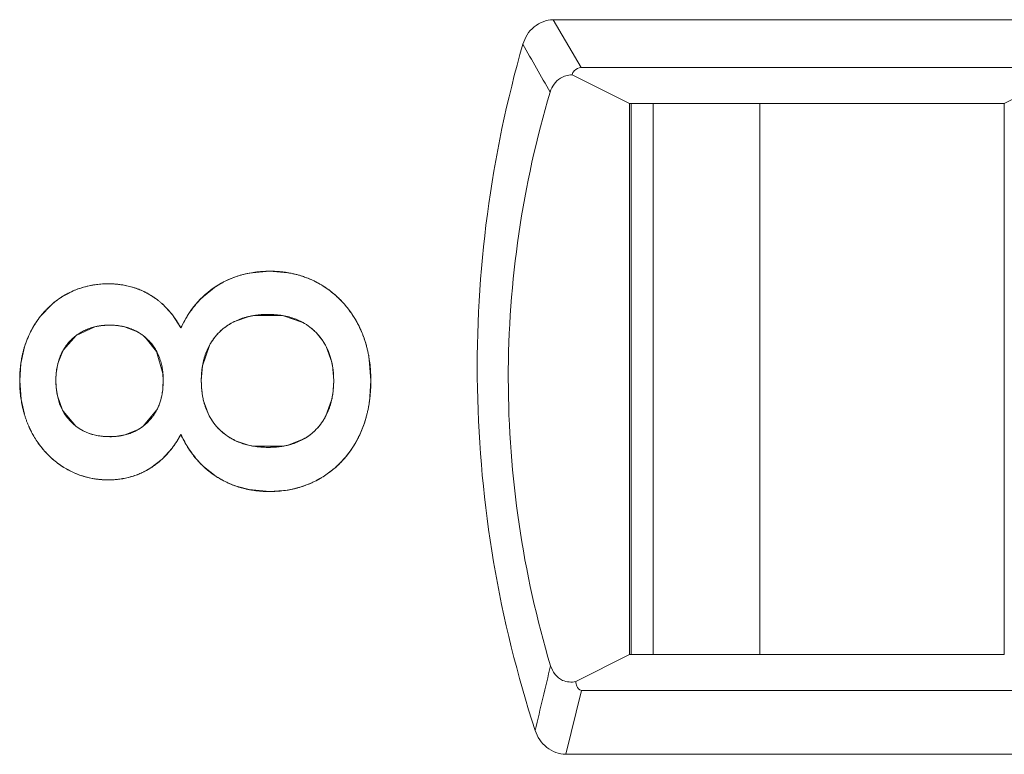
# Model space of a CAD drawing. Header units: millimetres. Extents: x 0 to 427, y 0 to 299.
# Tile 48 of 54: x 197.56 to 201.67, y 240.69 to 243.76. Entities that reach past the tile are written whole.
import ezdxf

# ---------------------------------------------------------------- set-up
doc = ezdxf.new("R2010")
doc.units = ezdxf.units.MM
doc.header["$LTSCALE"] = 23.1
doc.header["$MEASUREMENT"] = 0
doc.layers.get('0').update_dxf_attribs({"lineweight": 18})
for name, color, linetype in [('1_15', 7, 'Continuous'), ('1_52', 7, 'Continuous'), ('1_6', 7, 'Continuous')]:
    doc.layers.add(name, color=color, linetype=linetype)

msp = doc.modelspace()

# ---------------------------------------------------------------- linework, layer by layer
at = {"color": 0, "linetype": 'Continuous', "lineweight": 0}
for p, q in [((198.5186, 242.6974), (198.6041, 242.7053)), ((198.6041, 242.7053), (198.6807, 242.6991)), ((198.3273, 242.5999), (198.3809, 242.6423)), ((198.1562, 242.5686), (198.1981, 242.5234)), ((197.6472, 242.5176), (197.6928, 242.5657)), ((198.1981, 242.5234), (198.2335, 242.4686)), ((198.5184, 242.5166), (198.4617, 242.4975)), ((198.658, 242.5202), (198.5375, 242.5203)), ((198.7428, 242.4913), (198.658, 242.5202)), ((197.8743, 242.4733), (197.7963, 242.437)), ((197.9161, 242.4796), (197.8743, 242.4733)), ((197.9567, 242.4796), (197.9161, 242.4796)), ((197.998, 242.4732), (197.9567, 242.4796)), ((198.0517, 242.4522), (197.998, 242.4732)), ((197.7963, 242.437), (197.7432, 242.3772)), ((198.1323, 242.3703), (198.0825, 242.4311)), ((197.565, 242.3206), (197.5806, 242.3903)), ((197.7387, 242.369), (197.7201, 242.3205)), ((198.1584, 242.2787), (198.1323, 242.3703)), ((198.3524, 242.3955), (198.3235, 242.31)), ((198.8638, 242.3252), (198.8398, 242.3913)), ((197.5602, 242.2494), (197.565, 242.3206)), ((197.7201, 242.3205), (197.7129, 242.2788)), ((199.0206, 242.3366), (199.027, 242.2494)), ((198.1597, 242.2494), (198.1584, 242.2787)), ((198.3235, 242.31), (198.3188, 242.2494)), ((198.8718, 242.2494), (198.8662, 242.313)), ((197.566, 242.1703), (197.5602, 242.2494)), ((198.1585, 242.2196), (198.1597, 242.2494)), ((198.8676, 242.1907), (198.8718, 242.2494)), ((199.027, 242.2494), (199.0208, 242.1598)), ((197.7128, 242.2195), (197.718, 242.1847)), ((197.5796, 242.1088), (197.566, 242.1703)), ((197.718, 242.1847), (197.7373, 242.1293)), ((198.3272, 242.1688), (198.347, 242.1116)), ((198.8391, 242.1016), (198.8632, 242.1675)), ((197.7415, 242.1213), (197.7951, 242.0584)), ((198.0761, 242.0585), (198.1318, 242.1246)), ((197.9988, 242.0217), (198.0518, 242.0425)), ((197.9179, 242.0151), (197.957, 242.0153)), ((197.957, 242.0153), (197.9988, 242.0217)), ((198.4616, 241.9978), (198.5163, 241.9788)), ((198.6775, 241.9784), (198.744, 242.0035)), ((198.1966, 241.9664), (198.1555, 241.9212)), ((198.5375, 241.9746), (198.6588, 241.9747)), ((198.1555, 241.9212), (198.1083, 241.8846)), ((198.3809, 241.8487), (198.3284, 241.8904)), ((198.5186, 241.7935), (198.4695, 241.8062)), ((198.6041, 241.7856), (198.5186, 241.7935)), ((198.6809, 241.7919), (198.6041, 241.7856)), ((198.7365, 241.8053), (198.6809, 241.7919))]:
    msp.add_line(p, q, dxfattribs=at)
for centre, radius, start, end in [((197.9296, 242.2806), 0.3723, 96.8251, 99.847), ((197.9295, 242.2814), 0.3715, 89.8033, 96.8292), ((197.9296, 242.286), 0.3669, 80.4915, 89.8112), ((198.5852, 242.3294), 0.3736, 111.634, 123.1444), ((198.5891, 242.3203), 0.3835, 108.1628, 111.6713), ((198.6169, 242.3055), 0.3986, 69.7497, 72.5987), ((198.6213, 242.3166), 0.3867, 59.0075, 69.7926), ((197.9225, 242.3013), 0.3504, 110.8979, 120.7227), ((197.9264, 242.2918), 0.3606, 109.7428, 110.941), ((197.9287, 242.2848), 0.368, 99.8279, 109.7166), ((197.9309, 242.2946), 0.3582, 78.8271, 80.467), ((197.9338, 242.3078), 0.3447, 70.2403, 78.8752), ((197.9388, 242.3228), 0.3289, 68.7617, 70.1857), ((197.9415, 242.3295), 0.3216, 65.7889, 68.7675), ((197.9486, 242.3448), 0.3048, 58.3981, 65.8284), ((198.6212, 242.3174), 0.3861, 53.4269, 58.9344), ((198.6114, 242.304), 0.4026, 49.3353, 53.4379), ((198.6053, 242.2969), 0.412, 47.419, 49.3441), ((197.9209, 242.3048), 0.3465, 120.802, 131.172), ((198.6168, 242.2942), 0.421, 135.4126, 143.7228), ((198.6075, 242.3031), 0.4081, 133.3493, 135.3853), ((198.597, 242.2882), 0.424, 39.4046, 47.3934), ((198.6198, 242.2917), 0.4249, 145.4587, 150.6511), ((198.6213, 242.2907), 0.4267, 143.7023, 145.4632), ((198.5918, 242.2836), 0.431, 37.6661, 39.4255), ((198.5917, 242.2835), 0.4311, 30.644, 37.6692), ((197.9512, 242.2789), 0.3865, 141.8653, 152.0858), ((198.6112, 242.2965), 0.4151, 150.6459, 155.5066), ((198.5709, 242.265), 0.2569, 115.1662, 117.7353), ((198.5885, 242.201), 0.3234, 99.077, 102.5087), ((198.5965, 242.2864), 0.4255, 28.1368, 30.6386), ((198.5823, 242.2795), 0.4413, 18.1171, 28.0612), ((197.9721, 242.2676), 0.4103, 152.0553, 161.5183), ((197.9499, 242.2708), 0.2081, 50.3781, 60.6835), ((198.5562, 242.2704), 0.4689, 15.4023, 18.1855), ((197.9791, 242.2651), 0.4177, 161.4903, 162.5605), ((197.9291, 242.2688), 0.2152, 149.7732, 152.2626), ((198.5628, 242.2581), 0.3084, 10.2465, 12.5639), ((198.5039, 242.2588), 0.5225, 8.5648, 10.6078), ((198.0315, 242.2488), 0.3201, 174.6215, 179.8935), ((198.0344, 242.2481), 0.3229, 179.7777, 185.093), ((198.7433, 242.249), 0.4245, 179.9546, 181.6243), ((198.7011, 242.2474), 0.3823, 181.5618, 187.1204), ((198.6659, 242.2434), 0.3468, 187.1834, 189.2252), ((198.6393, 242.239), 0.3199, 189.2006, 192.6714), ((198.5521, 242.239), 0.3192, 347.052, 351.2922), ((198.4763, 242.2392), 0.5502, 349.7266, 351.6974), ((197.9356, 242.228), 0.2215, 206.4515, 208.794), ((197.9965, 242.2323), 0.4349, 196.4905, 197.9494), ((198.5733, 242.2211), 0.2515, 205.8312, 208.3305), ((198.572, 242.214), 0.4511, 334.8503, 342.5213), ((198.5351, 242.2261), 0.49, 342.4627, 345.4584), ((197.9556, 242.2138), 0.3898, 207.4644, 209.3031), ((197.9185, 242.22), 0.2033, 232.6531, 240.5209), ((197.9513, 242.2209), 0.2048, 299.3996, 307.546), ((197.9598, 242.2162), 0.3947, 209.3099, 217.0799), ((197.8812, 242.2083), 0.3975, 322.5209, 332.4274), ((198.6165, 242.196), 0.4197, 204.1456, 208.9848), ((198.6239, 242.2), 0.4282, 208.979, 214.2267), ((198.5715, 242.2282), 0.2553, 241.4405, 244.5104), ((198.5989, 242.202), 0.4217, 327.3382, 332.4244), ((198.5987, 242.202), 0.4219, 332.4402, 334.7853), ((197.9587, 242.2153), 0.3933, 217.0791, 218.5113), ((197.9523, 242.21), 0.3849, 218.4829, 226.7305), ((198.6242, 242.2002), 0.4285, 214.2238, 216.0734), ((198.5879, 242.2873), 0.3167, 256.9308, 260.8306), ((198.6088, 242.2795), 0.3089, 279.3062, 282.8372), ((198.5935, 242.2054), 0.4281, 320.7578, 324.8274), ((198.5944, 242.2048), 0.427, 324.8267, 327.3457), ((197.9431, 242.2005), 0.3717, 226.7645, 228.5798), ((197.9312, 242.1865), 0.3534, 228.5124, 238.1001), ((198.6179, 242.1954), 0.4205, 216.0474, 224.2959), ((198.5974, 242.2021), 0.423, 313.2157, 320.7728), ((197.9255, 242.1784), 0.3435, 238.2019, 246.9133), ((197.9422, 242.1472), 0.3107, 295.4415, 302.3134), ((198.6067, 242.1847), 0.4051, 224.3278, 226.6075), ((198.6107, 242.1875), 0.4032, 306.8204, 310.7897), ((198.6047, 242.1945), 0.4124, 310.7831, 313.1979), ((197.9283, 242.1846), 0.3502, 246.8907, 249.2039), ((197.9297, 242.1887), 0.3546, 249.2163, 259.6433), ((197.9299, 242.1893), 0.3552, 259.6365, 261.702), ((197.9295, 242.1863), 0.3523, 261.6906, 270.2054), ((197.9294, 242.1833), 0.3492, 270.2224, 276.3715), ((197.9296, 242.1819), 0.3478, 276.3699, 279.9751), ((197.93, 242.1794), 0.3453, 279.9764, 281.9799), ((197.9319, 242.1713), 0.337, 281.9478, 291.0227), ((197.9354, 242.1617), 0.3267, 291.0607, 292.3711), ((197.9373, 242.1572), 0.3219, 292.3666, 295.4639), ((198.5839, 242.1587), 0.3705, 236.7802, 248.3884), ((198.619, 242.1779), 0.3906, 287.5054, 301.2064), ((198.62, 242.1749), 0.3875, 301.3058, 306.8321), ((198.5894, 242.1716), 0.3846, 248.3361, 251.84)]:
    msp.add_arc(centre, radius, start, end, dxfattribs=at)
for points, knots in [([(198.6041, 242.7053), (198.5936, 242.7053), (198.5728, 242.7046), (198.5427, 242.7017), (198.5183, 242.6976), (198.4992, 242.6933), (198.4851, 242.6896), (198.4713, 242.6854), (198.4577, 242.6808), (198.4443, 242.6756), (198.4333, 242.6709), (198.4247, 242.6668), (198.4183, 242.6637), (198.4119, 242.6604), (198.4066, 242.6576), (198.4024, 242.6553), (198.3993, 242.6535), (198.3962, 242.6517), (198.3931, 242.6499), (198.3905, 242.6484), (198.3885, 242.6471), (198.387, 242.6462), (198.3857, 242.6454), (198.3847, 242.6447), (198.3839, 242.6442), (198.3832, 242.6437), (198.3825, 242.6433), (198.382, 242.643), (198.3817, 242.6428), (198.3815, 242.6426), (198.3813, 242.6425), (198.3811, 242.6424), (198.381, 242.6423), (198.3809, 242.6423), (198.3809, 242.6423), (198.3809, 242.6423), (198.3809, 242.6423)], [0, 0, 0, 0, 0.125, 0.25, 0.375, 0.4375, 0.5, 0.562501, 0.625001, 0.687501, 0.750001, 0.781251, 0.812501, 0.843751, 0.875001, 0.890626, 0.906251, 0.921876, 0.937501, 0.953126, 0.960938, 0.968751, 0.976563, 0.98047, 0.984376, 0.988282, 0.992188, 0.994142, 0.996095, 0.997071, 0.998048, 0.999024, 0.999513, 0.999757, 0.999985, 1, 1, 1, 1]), ([(198.8204, 242.6481), (198.8124, 242.6529), (198.7961, 242.6618), (198.771, 242.6734), (198.7494, 242.6816), (198.7318, 242.6873), (198.7183, 242.6911), (198.7047, 242.6944), (198.6909, 242.6973), (198.6769, 242.6998), (198.6651, 242.7015), (198.6556, 242.7026), (198.6484, 242.7033), (198.6411, 242.7039), (198.635, 242.7043), (198.6301, 242.7046), (198.6264, 242.7048), (198.6227, 242.7049), (198.619, 242.7051), (198.6159, 242.7051), (198.6134, 242.7052), (198.6116, 242.7052), (198.61, 242.7052), (198.6088, 242.7053), (198.6078, 242.7053), (198.6069, 242.7053), (198.6061, 242.7053), (198.6055, 242.7053), (198.6051, 242.7053), (198.6048, 242.7053), (198.6046, 242.7053), (198.6044, 242.7053), (198.6042, 242.7053), (198.6042, 242.7053), (198.6041, 242.7053), (198.6041, 242.7053)], [0, 0, 0, 0, 0.125, 0.25, 0.375, 0.4375, 0.5, 0.562501, 0.625001, 0.687501, 0.750001, 0.781251, 0.812501, 0.843751, 0.875001, 0.890626, 0.906251, 0.921876, 0.937501, 0.953126, 0.960938, 0.968751, 0.976563, 0.98047, 0.984376, 0.988282, 0.992188, 0.994142, 0.996095, 0.997071, 0.998048, 0.999024, 0.999513, 0.999757, 1, 1, 1, 1]), ([(197.9308, 242.6529), (197.9222, 242.6529), (197.9053, 242.6524), (197.8804, 242.65), (197.8601, 242.6467), (197.8442, 242.6433), (197.8325, 242.6403), (197.8208, 242.637), (197.8093, 242.6333), (197.798, 242.6291), (197.7887, 242.6254), (197.7813, 242.6221), (197.7758, 242.6196), (197.7703, 242.617), (197.7658, 242.6148), (197.7622, 242.6129), (197.7595, 242.6115), (197.7568, 242.6101), (197.7541, 242.6086), (197.7519, 242.6073), (197.7501, 242.6063), (197.7488, 242.6056), (197.7477, 242.6049), (197.7468, 242.6044), (197.7461, 242.604), (197.7455, 242.6037), (197.7449, 242.6033), (197.7445, 242.6031), (197.7442, 242.6029), (197.744, 242.6028), (197.7438, 242.6027), (197.7437, 242.6026), (197.7436, 242.6025), (197.7435, 242.6025), (197.7435, 242.6025), (197.7435, 242.6025), (197.7435, 242.6025)], [0, 0, 0, 0, 0.125, 0.25, 0.375, 0.4375, 0.5, 0.562501, 0.625001, 0.687501, 0.750001, 0.781251, 0.812501, 0.843751, 0.875001, 0.890626, 0.906251, 0.921876, 0.937501, 0.953126, 0.960938, 0.968751, 0.976563, 0.98047, 0.984376, 0.988282, 0.992188, 0.994142, 0.996095, 0.997071, 0.998048, 0.999024, 0.999513, 0.999757, 0.999979, 1, 1, 1, 1]), ([(198.1083, 242.6044), (198.1017, 242.6084), (198.0884, 242.616), (198.0678, 242.6258), (198.0501, 242.6328), (198.0356, 242.6376), (198.0246, 242.6408), (198.0135, 242.6436), (198.0021, 242.6461), (197.9906, 242.6482), (197.9809, 242.6496), (197.9731, 242.6506), (197.9672, 242.6512), (197.9612, 242.6517), (197.9562, 242.6521), (197.9522, 242.6523), (197.9491, 242.6525), (197.9461, 242.6526), (197.9431, 242.6527), (197.9405, 242.6528), (197.9385, 242.6528), (197.9369, 242.6528), (197.9357, 242.6529), (197.9346, 242.6529), (197.9339, 242.6529), (197.9331, 242.6529), (197.9325, 242.6529), (197.9319, 242.6529), (197.9316, 242.6529), (197.9314, 242.6529), (197.9312, 242.6529), (197.931, 242.6529), (197.9309, 242.6529), (197.9308, 242.6529), (197.9308, 242.6529), (197.9308, 242.6529)], [0, 0, 0, 0, 0.125, 0.25, 0.375, 0.4375, 0.5, 0.562501, 0.625001, 0.687501, 0.750001, 0.781251, 0.812501, 0.843751, 0.875001, 0.890626, 0.906251, 0.921876, 0.937501, 0.953126, 0.960938, 0.968751, 0.976563, 0.98047, 0.984376, 0.988282, 0.992188, 0.994142, 0.996095, 0.997071, 0.998048, 0.999024, 0.999513, 0.999757, 1, 1, 1, 1]), ([(198.9717, 242.4871), (198.9671, 242.4957), (198.9575, 242.5125), (198.9417, 242.5363), (198.9276, 242.5548), (198.9156, 242.569), (198.9063, 242.5792), (198.8967, 242.5891), (198.8867, 242.5986), (198.8765, 242.6078), (198.8677, 242.6151), (198.8605, 242.6208), (198.855, 242.625), (198.8494, 242.6291), (198.8447, 242.6324), (198.8409, 242.635), (198.838, 242.6369), (198.8351, 242.6388), (198.8322, 242.6407), (198.8298, 242.6423), (198.8278, 242.6435), (198.8263, 242.6445), (198.8251, 242.6452), (198.8241, 242.6458), (198.8234, 242.6463), (198.8226, 242.6467), (198.822, 242.6471), (198.8215, 242.6474), (198.8212, 242.6476), (198.8209, 242.6477), (198.8208, 242.6479), (198.8206, 242.6479), (198.8205, 242.648), (198.8204, 242.648), (198.8204, 242.6481), (198.8204, 242.6481), (198.8204, 242.6481)], [0, 0, 0, 0, 0.125, 0.25, 0.375, 0.4375, 0.5, 0.562501, 0.625001, 0.687501, 0.750001, 0.781251, 0.812501, 0.843751, 0.875001, 0.890626, 0.906251, 0.921876, 0.937501, 0.953126, 0.960938, 0.968751, 0.976563, 0.98047, 0.984376, 0.988282, 0.992188, 0.994142, 0.996095, 0.997071, 0.998048, 0.999024, 0.999513, 0.999757, 0.999981, 1, 1, 1, 1]), ([(197.7435, 242.6025), (197.7365, 242.5983), (197.7228, 242.5895), (197.7033, 242.5749), (197.688, 242.5617), (197.6763, 242.5504), (197.6678, 242.5417), (197.6596, 242.5326), (197.6516, 242.5232), (197.6439, 242.5134), (197.6378, 242.505), (197.633, 242.4982), (197.6294, 242.4929), (197.626, 242.4876), (197.6231, 242.4831), (197.6209, 242.4795), (197.6192, 242.4768), (197.6176, 242.474), (197.616, 242.4712), (197.6147, 242.4689), (197.6136, 242.467), (197.6128, 242.4656), (197.6122, 242.4644), (197.6116, 242.4635), (197.6112, 242.4627), (197.6108, 242.462), (197.6105, 242.4614), (197.6103, 242.461), (197.6101, 242.4607), (197.61, 242.4604), (197.6099, 242.4602), (197.6098, 242.4601), (197.6097, 242.46), (197.6097, 242.4599), (197.6097, 242.4599), (197.6097, 242.4599)], [0, 0, 0, 0, 0.125, 0.25, 0.375, 0.4375, 0.5, 0.562501, 0.625001, 0.687501, 0.750001, 0.781251, 0.812501, 0.843751, 0.875001, 0.890626, 0.906251, 0.921876, 0.937501, 0.953126, 0.960938, 0.968751, 0.976563, 0.98047, 0.984376, 0.988282, 0.992188, 0.994142, 0.996095, 0.997071, 0.998048, 0.999024, 0.999513, 0.999757, 1, 1, 1, 1]), ([(198.2335, 242.4686), (198.2296, 242.4759), (198.2215, 242.49), (198.2083, 242.51), (198.1965, 242.5257), (198.1866, 242.5376), (198.1789, 242.5462), (198.1709, 242.5546), (198.1627, 242.5626), (198.1543, 242.5703), (198.147, 242.5765), (198.1411, 242.5813), (198.1366, 242.5849), (198.132, 242.5883), (198.1282, 242.5911), (198.1251, 242.5933), (198.1227, 242.595), (198.1204, 242.5966), (198.118, 242.5982), (198.116, 242.5995), (198.1144, 242.6005), (198.1132, 242.6013), (198.1122, 242.602), (198.1113, 242.6025), (198.1107, 242.6029), (198.1101, 242.6032), (198.1096, 242.6036), (198.1092, 242.6038), (198.109, 242.604), (198.1087, 242.6041), (198.1086, 242.6042), (198.1085, 242.6043), (198.1084, 242.6043), (198.1083, 242.6044), (198.1083, 242.6044), (198.1083, 242.6044), (198.1083, 242.6044)], [0, 0, 0, 0, 0.125, 0.25, 0.375, 0.4375, 0.5, 0.562501, 0.625001, 0.687501, 0.750001, 0.781251, 0.812501, 0.843751, 0.875001, 0.890626, 0.906251, 0.921876, 0.937501, 0.953126, 0.960938, 0.968751, 0.976563, 0.98047, 0.984376, 0.988282, 0.992188, 0.994142, 0.996095, 0.997071, 0.998048, 0.999024, 0.999513, 0.999757, 0.999997, 1, 1, 1, 1]), ([(198.4514, 242.4923), (198.4306, 242.4814), (198.3921, 242.4539), (198.3636, 242.416), (198.3524, 242.3955)], [0, 0, 0, 0, 0.501653, 1, 1, 1, 1]), ([(198.3945, 242.4512), (198.4008, 242.4573), (198.4139, 242.4688), (198.4353, 242.4838), (198.4545, 242.4943), (198.4707, 242.5016), (198.4832, 242.5065), (198.4961, 242.5109), (198.5095, 242.5146), (198.5232, 242.5178), (198.535, 242.5199), (198.5447, 242.5214), (198.552, 242.5223), (198.5595, 242.5231), (198.5657, 242.5236), (198.5708, 242.524), (198.5746, 242.5242), (198.5785, 242.5244), (198.5824, 242.5246), (198.5857, 242.5247), (198.5883, 242.5248), (198.5902, 242.5248), (198.5919, 242.5248), (198.5932, 242.5249), (198.5942, 242.5249), (198.5952, 242.5249), (198.596, 242.5249), (198.5967, 242.5249), (198.5971, 242.5249), (198.5974, 242.5249), (198.5977, 242.5249), (198.5979, 242.5249), (198.598, 242.5249), (198.5981, 242.5249), (198.5982, 242.5249), (198.5982, 242.5249)], [0, 0, 0, 0, 0.125, 0.25, 0.375, 0.4375, 0.5, 0.5625, 0.625, 0.6875, 0.75, 0.78125, 0.8125, 0.843751, 0.875001, 0.890626, 0.906251, 0.921876, 0.937501, 0.953126, 0.960938, 0.968751, 0.976563, 0.980469, 0.984376, 0.988282, 0.992188, 0.994141, 0.996094, 0.997071, 0.998047, 0.999024, 0.999512, 0.999756, 1, 1, 1, 1]), ([(198.5982, 242.5249), (198.6087, 242.5249), (198.6292, 242.5241), (198.6583, 242.5205), (198.6811, 242.5156), (198.6986, 242.5105), (198.7113, 242.5061), (198.7236, 242.501), (198.7355, 242.4954), (198.747, 242.4892), (198.7562, 242.4835), (198.7634, 242.4787), (198.7686, 242.4749), (198.7738, 242.471), (198.778, 242.4676), (198.7813, 242.4648), (198.7838, 242.4627), (198.7863, 242.4606), (198.7887, 242.4584), (198.7907, 242.4565), (198.7923, 242.455), (198.7934, 242.4538), (198.7944, 242.4529), (198.7952, 242.4521), (198.7958, 242.4515), (198.7964, 242.4509), (198.7968, 242.4505), (198.7972, 242.4501), (198.7975, 242.4498), (198.7977, 242.4496), (198.7978, 242.4495), (198.7979, 242.4494), (198.798, 242.4493), (198.798, 242.4492), (198.7981, 242.4492), (198.7981, 242.4492)], [0, 0, 0, 0, 0.125, 0.25, 0.375, 0.4375, 0.5, 0.5625, 0.625, 0.6875, 0.75, 0.78125, 0.812501, 0.843751, 0.875001, 0.890626, 0.906251, 0.921876, 0.937501, 0.953126, 0.960938, 0.968751, 0.976563, 0.980469, 0.984376, 0.988282, 0.992188, 0.994141, 0.996094, 0.997071, 0.998047, 0.999024, 0.999512, 0.999756, 1, 1, 1, 1]), ([(198.8398, 242.3913), (198.8288, 242.4125), (198.8011, 242.4512), (198.7631, 242.48), (198.7428, 242.4913)], [0, 0, 0, 0, 0.506659, 1, 1, 1, 1]), ([(199.027, 242.2494), (199.027, 242.2605), (199.0264, 242.2825), (199.0238, 242.3146), (199.0202, 242.3405), (199.0165, 242.3608), (199.0132, 242.3757), (199.0095, 242.3905), (199.0054, 242.405), (199.0009, 242.4192), (198.9968, 242.4309), (198.9932, 242.4402), (198.9905, 242.4471), (198.9876, 242.4539), (198.9851, 242.4595), (198.9831, 242.464), (198.9816, 242.4673), (198.98, 242.4707), (198.9784, 242.474), (198.977, 242.4767), (198.9759, 242.4789), (198.9751, 242.4806), (198.9744, 242.4819), (198.9738, 242.483), (198.9734, 242.4838), (198.973, 242.4846), (198.9726, 242.4853), (198.9723, 242.4859), (198.9722, 242.4862), (198.972, 242.4865), (198.9719, 242.4867), (198.9718, 242.4868), (198.9717, 242.487), (198.9717, 242.487), (198.9717, 242.4871), (198.9717, 242.4871)], [0, 0, 0, 0, 0.125, 0.25, 0.375, 0.4375, 0.5, 0.562501, 0.625001, 0.687501, 0.750001, 0.781251, 0.812501, 0.843751, 0.875001, 0.890626, 0.906251, 0.921876, 0.937501, 0.953126, 0.960938, 0.968751, 0.976563, 0.98047, 0.984376, 0.988282, 0.992188, 0.994142, 0.996095, 0.997071, 0.998048, 0.999024, 0.999513, 0.999757, 1, 1, 1, 1]), ([(197.6097, 242.4599), (197.6056, 242.4522), (197.5979, 242.4365), (197.5878, 242.4123), (197.5807, 242.3914), (197.5758, 242.3742), (197.5725, 242.3612), (197.5696, 242.3479), (197.5671, 242.3345), (197.565, 242.3208), (197.5635, 242.3093), (197.5626, 242.2999), (197.5619, 242.2928), (197.5614, 242.2857), (197.561, 242.2798), (197.5608, 242.275), (197.5606, 242.2713), (197.5605, 242.2677), (197.5604, 242.2641), (197.5603, 242.261), (197.5603, 242.2586), (197.5602, 242.2568), (197.5602, 242.2552), (197.5602, 242.254), (197.5602, 242.2531), (197.5602, 242.2522), (197.5602, 242.2514), (197.5602, 242.2508), (197.5602, 242.2504), (197.5602, 242.2501), (197.5602, 242.2498), (197.5602, 242.2497), (197.5602, 242.2495), (197.5602, 242.2494), (197.5602, 242.2494), (197.5602, 242.2494)], [0, 0, 0, 0, 0.125, 0.25, 0.375, 0.4375, 0.5, 0.562501, 0.625001, 0.687501, 0.750001, 0.781251, 0.812501, 0.843751, 0.875001, 0.890626, 0.906251, 0.921876, 0.937501, 0.953126, 0.960938, 0.968751, 0.976563, 0.98047, 0.984376, 0.988282, 0.992188, 0.994142, 0.996095, 0.997071, 0.998048, 0.999024, 0.999513, 0.999757, 1, 1, 1, 1]), ([(197.7746, 242.4182), (197.7798, 242.4233), (197.7907, 242.433), (197.8081, 242.4456), (197.8236, 242.4545), (197.8366, 242.4607), (197.8465, 242.4648), (197.8568, 242.4684), (197.8674, 242.4716), (197.8782, 242.4743), (197.8874, 242.4761), (197.895, 242.4773), (197.9007, 242.4781), (197.9065, 242.4788), (197.9114, 242.4792), (197.9154, 242.4795), (197.9183, 242.4797), (197.9213, 242.4799), (197.9244, 242.48), (197.9269, 242.4801), (197.9289, 242.4802), (197.9304, 242.4802), (197.9317, 242.4802), (197.9327, 242.4803), (197.9335, 242.4803), (197.9343, 242.4803), (197.9349, 242.4803), (197.9354, 242.4803), (197.9358, 242.4803), (197.936, 242.4803), (197.9362, 242.4803), (197.9364, 242.4803), (197.9365, 242.4803), (197.9365, 242.4803), (197.9366, 242.4803), (197.9366, 242.4803)], [0, 0, 0, 0, 0.125, 0.25, 0.375, 0.4375, 0.5, 0.5625, 0.625, 0.6875, 0.75, 0.78125, 0.8125, 0.843751, 0.875001, 0.890626, 0.906251, 0.921876, 0.937501, 0.953126, 0.960938, 0.968751, 0.976563, 0.980469, 0.984376, 0.988282, 0.992188, 0.994141, 0.996094, 0.997071, 0.998047, 0.999024, 0.999512, 0.999756, 1, 1, 1, 1]), ([(197.9366, 242.4803), (197.9447, 242.4803), (197.9605, 242.4796), (197.9832, 242.4767), (198.0012, 242.4727), (198.0151, 242.4685), (198.0252, 242.4648), (198.0351, 242.4607), (198.0447, 242.4561), (198.054, 242.451), (198.0616, 242.4464), (198.0675, 242.4424), (198.0719, 242.4393), (198.0762, 242.4361), (198.0797, 242.4333), (198.0825, 242.431), (198.0846, 242.4293), (198.0866, 242.4275), (198.0887, 242.4257), (198.0904, 242.4242), (198.0917, 242.4229), (198.0927, 242.422), (198.0935, 242.4212), (198.0942, 242.4206), (198.0947, 242.4201), (198.0952, 242.4196), (198.0956, 242.4192), (198.0959, 242.4189), (198.0962, 242.4187), (198.0963, 242.4185), (198.0964, 242.4184), (198.0965, 242.4183), (198.0966, 242.4182), (198.0967, 242.4182), (198.0967, 242.4182), (198.0967, 242.4182)], [0, 0, 0, 0, 0.125, 0.25, 0.375, 0.4375, 0.5, 0.5625, 0.625, 0.6875, 0.75, 0.78125, 0.8125, 0.843751, 0.875001, 0.890626, 0.906251, 0.921876, 0.937501, 0.953126, 0.960938, 0.968751, 0.976563, 0.980469, 0.984376, 0.988282, 0.992188, 0.994141, 0.996094, 0.997071, 0.998047, 0.999024, 0.999512, 0.999756, 1, 1, 1, 1]), ([(198.3188, 242.2494), (198.3188, 242.26), (198.3196, 242.2808), (198.3231, 242.3103), (198.3281, 242.3334), (198.3332, 242.3511), (198.3376, 242.3639), (198.3427, 242.3763), (198.3483, 242.3883), (198.3545, 242.3999), (198.3602, 242.4091), (198.365, 242.4164), (198.3688, 242.4217), (198.3727, 242.4268), (198.3761, 242.4311), (198.3788, 242.4344), (198.381, 242.4369), (198.3831, 242.4393), (198.3853, 242.4418), (198.3872, 242.4438), (198.3887, 242.4453), (198.3898, 242.4465), (198.3908, 242.4475), (198.3916, 242.4483), (198.3921, 242.4489), (198.3927, 242.4494), (198.3932, 242.4499), (198.3936, 242.4503), (198.3938, 242.4506), (198.394, 242.4507), (198.3942, 242.4509), (198.3943, 242.451), (198.3944, 242.4511), (198.3944, 242.4511), (198.3945, 242.4512), (198.3945, 242.4512)], [0, 0, 0, 0, 0.125, 0.25, 0.375, 0.4375, 0.5, 0.5625, 0.625, 0.6875, 0.75, 0.78125, 0.8125, 0.843751, 0.875001, 0.890626, 0.906251, 0.921876, 0.937501, 0.953126, 0.960938, 0.968751, 0.976563, 0.980469, 0.984376, 0.988282, 0.992188, 0.994141, 0.996094, 0.997071, 0.998047, 0.999024, 0.999512, 0.999756, 1, 1, 1, 1]), ([(197.7115, 242.2494), (197.7115, 242.2583), (197.7121, 242.2756), (197.7151, 242.3002), (197.7192, 242.3195), (197.7235, 242.3342), (197.7272, 242.345), (197.7314, 242.3554), (197.7361, 242.3654), (197.7413, 242.3751), (197.746, 242.3828), (197.75, 242.3889), (197.7531, 242.3933), (197.7564, 242.3977), (197.7592, 242.4013), (197.7616, 242.4041), (197.7633, 242.4061), (197.7651, 242.4082), (197.767, 242.4102), (197.7685, 242.4119), (197.7698, 242.4133), (197.7707, 242.4143), (197.7715, 242.4151), (197.7721, 242.4157), (197.7726, 242.4162), (197.7731, 242.4167), (197.7735, 242.4171), (197.7739, 242.4175), (197.7741, 242.4177), (197.7742, 242.4178), (197.7743, 242.4179), (197.7744, 242.418), (197.7745, 242.4181), (197.7746, 242.4181), (197.7746, 242.4182), (197.7746, 242.4182)], [0, 0, 0, 0, 0.125, 0.25, 0.375, 0.4375, 0.5, 0.5625, 0.625, 0.6875, 0.75, 0.78125, 0.812501, 0.843751, 0.875001, 0.890626, 0.906251, 0.921876, 0.937501, 0.953126, 0.960938, 0.968751, 0.976563, 0.980469, 0.984376, 0.988282, 0.992188, 0.994141, 0.996094, 0.997071, 0.998047, 0.999024, 0.999512, 0.999756, 1, 1, 1, 1]), ([(198.0967, 242.4182), (198.1019, 242.413), (198.1118, 242.4022), (198.1246, 242.3846), (198.1336, 242.3688), (198.1398, 242.3554), (198.144, 242.345), (198.1477, 242.3343), (198.1509, 242.3232), (198.1536, 242.3118), (198.1555, 242.302), (198.1567, 242.2939), (198.1575, 242.2878), (198.1582, 242.2816), (198.1586, 242.2764), (198.1589, 242.2722), (198.1591, 242.269), (198.1593, 242.2658), (198.1594, 242.2625), (198.1595, 242.2598), (198.1596, 242.2576), (198.1596, 242.256), (198.1596, 242.2546), (198.1597, 242.2535), (198.1597, 242.2527), (198.1597, 242.2519), (198.1597, 242.2512), (198.1597, 242.2506), (198.1597, 242.2503), (198.1597, 242.25), (198.1597, 242.2498), (198.1597, 242.2496), (198.1597, 242.2495), (198.1597, 242.2494), (198.1597, 242.2494), (198.1597, 242.2494)], [0, 0, 0, 0, 0.125, 0.25, 0.375, 0.4375, 0.5, 0.5625, 0.625, 0.6875, 0.75, 0.78125, 0.812501, 0.843751, 0.875001, 0.890626, 0.906251, 0.921876, 0.937501, 0.953126, 0.960938, 0.968751, 0.976563, 0.980469, 0.984376, 0.988282, 0.992188, 0.994141, 0.996094, 0.997071, 0.998047, 0.999024, 0.999512, 0.999756, 1, 1, 1, 1]), ([(197.5602, 242.2494), (197.5602, 242.2394), (197.5607, 242.2196), (197.563, 242.1907), (197.5663, 242.1673), (197.5696, 242.1489), (197.5725, 242.1353), (197.5758, 242.122), (197.5795, 242.1088), (197.5836, 242.0958), (197.5873, 242.0852), (197.5904, 242.0768), (197.5929, 242.0705), (197.5954, 242.0643), (197.5977, 242.0592), (197.5995, 242.0551), (197.6009, 242.052), (197.6023, 242.049), (197.6037, 242.046), (197.6049, 242.0435), (197.6059, 242.0414), (197.6066, 242.0399), (197.6073, 242.0387), (197.6078, 242.0377), (197.6082, 242.037), (197.6085, 242.0362), (197.6089, 242.0356), (197.6091, 242.0351), (197.6093, 242.0348), (197.6094, 242.0345), (197.6095, 242.0344), (197.6096, 242.0342), (197.6096, 242.0341), (197.6097, 242.034), (197.6097, 242.034), (197.6097, 242.034), (197.6097, 242.034)], [0, 0, 0, 0, 0.125, 0.25, 0.375, 0.4375, 0.5, 0.562501, 0.625001, 0.687501, 0.750001, 0.781251, 0.812501, 0.843751, 0.875001, 0.890626, 0.906251, 0.921876, 0.937501, 0.953126, 0.960938, 0.968751, 0.976563, 0.98047, 0.984376, 0.988282, 0.992188, 0.994142, 0.996095, 0.997071, 0.998048, 0.999024, 0.999513, 0.999757, 0.999991, 1, 1, 1, 1]), ([(198.1597, 242.2494), (198.1597, 242.2403), (198.159, 242.2227), (198.1561, 242.1976), (198.1521, 242.1779), (198.1479, 242.1629), (198.1442, 242.152), (198.1401, 242.1414), (198.1355, 242.1312), (198.1304, 242.1214), (198.1258, 242.1135), (198.1218, 242.1073), (198.1187, 242.1028), (198.1155, 242.0984), (198.1127, 242.0948), (198.1104, 242.0919), (198.1087, 242.0898), (198.1069, 242.0877), (198.1051, 242.0856), (198.1036, 242.0839), (198.1023, 242.0826), (198.1014, 242.0816), (198.1006, 242.0807), (198.1, 242.0801), (198.0995, 242.0796), (198.099, 242.0791), (198.0986, 242.0786), (198.0983, 242.0783), (198.0981, 242.0781), (198.098, 242.0779), (198.0978, 242.0778), (198.0977, 242.0777), (198.0977, 242.0776), (198.0976, 242.0776), (198.0976, 242.0776), (198.0976, 242.0776)], [0, 0, 0, 0, 0.125, 0.25, 0.375, 0.4375, 0.5, 0.5625, 0.625, 0.6875, 0.75, 0.78125, 0.812501, 0.843751, 0.875001, 0.890626, 0.906251, 0.921876, 0.937501, 0.953126, 0.960938, 0.968751, 0.976563, 0.980469, 0.984376, 0.988282, 0.992188, 0.994141, 0.996094, 0.997071, 0.998047, 0.999024, 0.999512, 0.999756, 1, 1, 1, 1]), ([(198.3945, 242.0447), (198.3882, 242.0509), (198.3764, 242.0639), (198.361, 242.0851), (198.3502, 242.1043), (198.3427, 242.1205), (198.3376, 242.1331), (198.3332, 242.1461), (198.3294, 242.1595), (198.3261, 242.1734), (198.3239, 242.1854), (198.3224, 242.1951), (198.3214, 242.2025), (198.3206, 242.2101), (198.3201, 242.2164), (198.3197, 242.2216), (198.3194, 242.2255), (198.3192, 242.2294), (198.3191, 242.2333), (198.319, 242.2366), (198.3189, 242.2393), (198.3189, 242.2413), (198.3188, 242.243), (198.3188, 242.2443), (198.3188, 242.2453), (198.3188, 242.2463), (198.3188, 242.2472), (198.3188, 242.2479), (198.3188, 242.2483), (198.3188, 242.2486), (198.3188, 242.2489), (198.3188, 242.2491), (198.3188, 242.2492), (198.3188, 242.2493), (198.3188, 242.2494), (198.3188, 242.2494)], [0, 0, 0, 0, 0.125, 0.25, 0.375, 0.4375, 0.5, 0.5625, 0.625, 0.6875, 0.75, 0.78125, 0.8125, 0.843751, 0.875001, 0.890626, 0.906251, 0.921876, 0.937501, 0.953126, 0.960938, 0.968751, 0.976563, 0.980469, 0.984376, 0.988282, 0.992188, 0.994141, 0.996094, 0.997071, 0.998047, 0.999024, 0.999512, 0.999756, 1, 1, 1, 1]), ([(198.8718, 242.2494), (198.8718, 242.2387), (198.871, 242.2179), (198.8676, 242.1883), (198.8629, 242.165), (198.858, 242.1472), (198.8537, 242.1343), (198.8489, 242.1218), (198.8435, 242.1096), (198.8375, 242.0979), (198.8321, 242.0885), (198.8275, 242.0812), (198.8238, 242.0758), (198.8201, 242.0705), (198.8168, 242.0662), (198.8141, 242.0627), (198.8121, 242.0602), (198.81, 242.0577), (198.8079, 242.0552), (198.8061, 242.0532), (198.8047, 242.0516), (198.8036, 242.0504), (198.8026, 242.0494), (198.8019, 242.0486), (198.8013, 242.048), (198.8008, 242.0474), (198.8003, 242.0469), (198.7999, 242.0465), (198.7997, 242.0462), (198.7995, 242.046), (198.7994, 242.0459), (198.7993, 242.0458), (198.7992, 242.0457), (198.7991, 242.0456), (198.7991, 242.0456), (198.7991, 242.0456)], [0, 0, 0, 0, 0.125, 0.25, 0.375, 0.4375, 0.5, 0.5625, 0.625, 0.6875, 0.75, 0.78125, 0.8125, 0.843751, 0.875001, 0.890626, 0.906251, 0.921876, 0.937501, 0.953126, 0.960938, 0.968751, 0.976563, 0.980469, 0.984376, 0.988282, 0.992188, 0.994141, 0.996094, 0.997071, 0.998047, 0.999024, 0.999512, 0.999756, 1, 1, 1, 1]), ([(198.9727, 242.0068), (198.9772, 242.0155), (198.9857, 242.0333), (198.9967, 242.061), (199.0045, 242.085), (199.0099, 242.1047), (199.0135, 242.1197), (199.0167, 242.135), (199.0194, 242.1506), (199.0218, 242.1664), (199.0233, 242.1798), (199.0244, 242.1906), (199.0251, 242.1988), (199.0257, 242.2071), (199.0261, 242.214), (199.0263, 242.2196), (199.0265, 242.2238), (199.0267, 242.228), (199.0268, 242.2323), (199.0269, 242.2358), (199.0269, 242.2387), (199.0269, 242.2408), (199.027, 242.2426), (199.027, 242.244), (199.027, 242.2451), (199.027, 242.2462), (199.027, 242.247), (199.027, 242.2478), (199.027, 242.2482), (199.027, 242.2486), (199.027, 242.2488), (199.027, 242.2491), (199.027, 242.2492), (199.027, 242.2493), (199.027, 242.2494), (199.027, 242.2494)], [0, 0, 0, 0, 0.125, 0.25, 0.375, 0.4375, 0.5, 0.562501, 0.625001, 0.687501, 0.750001, 0.781251, 0.812501, 0.843751, 0.875001, 0.890626, 0.906251, 0.921876, 0.937501, 0.953126, 0.960938, 0.968751, 0.976563, 0.98047, 0.984376, 0.988282, 0.992188, 0.994142, 0.996095, 0.997071, 0.998048, 0.999024, 0.999513, 0.999757, 1, 1, 1, 1]), ([(198.1318, 242.1246), (198.1366, 242.1335), (198.1502, 242.1638), (198.1566, 242.1964), (198.1585, 242.2196)], [0, 0, 0, 0, 0.302617, 1, 1, 1, 1]), ([(197.9366, 242.0146), (197.9282, 242.0146), (197.9118, 242.0152), (197.8883, 242.0182), (197.8698, 242.0223), (197.8556, 242.0266), (197.8453, 242.0302), (197.8352, 242.0344), (197.8255, 242.0391), (197.8161, 242.0443), (197.8085, 242.049), (197.8026, 242.053), (197.7982, 242.0561), (197.7939, 242.0594), (197.7904, 242.0622), (197.7876, 242.0645), (197.7855, 242.0663), (197.7835, 242.0681), (197.7815, 242.0699), (197.7798, 242.0715), (197.7785, 242.0728), (197.7775, 242.0737), (197.7767, 242.0745), (197.776, 242.0751), (197.7755, 242.0756), (197.775, 242.0761), (197.7746, 242.0765), (197.7743, 242.0768), (197.7741, 242.077), (197.774, 242.0772), (197.7738, 242.0773), (197.7737, 242.0774), (197.7737, 242.0775), (197.7736, 242.0775), (197.7736, 242.0776), (197.7736, 242.0776)], [0, 0, 0, 0, 0.125, 0.25, 0.375, 0.4375, 0.5, 0.5625, 0.625, 0.6875, 0.75, 0.78125, 0.8125, 0.843751, 0.875001, 0.890626, 0.906251, 0.921876, 0.937501, 0.953126, 0.960938, 0.968751, 0.976563, 0.980469, 0.984376, 0.988282, 0.992188, 0.994141, 0.996094, 0.997071, 0.998047, 0.999024, 0.999512, 0.999756, 1, 1, 1, 1]), ([(198.0976, 242.0776), (198.0924, 242.0723), (198.0817, 242.0625), (198.0645, 242.0497), (198.0492, 242.0407), (198.0363, 242.0344), (198.0264, 242.0302), (198.0162, 242.0266), (198.0057, 242.0234), (197.9949, 242.0207), (197.9857, 242.0188), (197.9781, 242.0176), (197.9724, 242.0168), (197.9666, 242.0161), (197.9617, 242.0156), (197.9578, 242.0153), (197.9548, 242.0151), (197.9518, 242.015), (197.9488, 242.0148), (197.9463, 242.0147), (197.9443, 242.0147), (197.9427, 242.0146), (197.9415, 242.0146), (197.9404, 242.0146), (197.9397, 242.0146), (197.9389, 242.0146), (197.9383, 242.0146), (197.9377, 242.0146), (197.9374, 242.0146), (197.9372, 242.0146), (197.937, 242.0146), (197.9368, 242.0146), (197.9367, 242.0146), (197.9366, 242.0146), (197.9366, 242.0146), (197.9366, 242.0146)], [0, 0, 0, 0, 0.125, 0.25, 0.375, 0.4375, 0.5, 0.5625, 0.625, 0.6875, 0.75, 0.78125, 0.8125, 0.843751, 0.875001, 0.890626, 0.906251, 0.921876, 0.937501, 0.953126, 0.960938, 0.968751, 0.976563, 0.980469, 0.984376, 0.988282, 0.992188, 0.994141, 0.996094, 0.997071, 0.998047, 0.999024, 0.999512, 0.999756, 1, 1, 1, 1]), ([(198.352, 242.1018), (198.3633, 242.0808), (198.3913, 242.0428), (198.4294, 242.0149), (198.4495, 242.004)], [0, 0, 0, 0, 0.510096, 1, 1, 1, 1]), ([(198.744, 242.0035), (198.7643, 242.0147), (198.8016, 242.043), (198.8285, 242.0812), (198.8391, 242.1016)], [0, 0, 0, 0, 0.501442, 1, 1, 1, 1]), ([(197.6097, 242.034), (197.6138, 242.0261), (197.6224, 242.0107), (197.6364, 241.9889), (197.6491, 241.9719), (197.6598, 241.9589), (197.668, 241.9495), (197.6766, 241.9405), (197.6855, 241.9317), (197.6946, 241.9233), (197.7024, 241.9166), (197.7088, 241.9114), (197.7137, 241.9076), (197.7187, 241.9039), (197.7229, 241.9008), (197.7262, 241.8984), (197.7288, 241.8967), (197.7314, 241.8949), (197.734, 241.8932), (197.7361, 241.8918), (197.7379, 241.8906), (197.7392, 241.8898), (197.7403, 241.8891), (197.7412, 241.8885), (197.7418, 241.8881), (197.7425, 241.8877), (197.743, 241.8874), (197.7435, 241.8871), (197.7438, 241.8869), (197.744, 241.8868), (197.7442, 241.8867), (197.7443, 241.8866), (197.7444, 241.8865), (197.7444, 241.8865), (197.7445, 241.8865), (197.7445, 241.8865), (197.7445, 241.8865)], [0, 0, 0, 0, 0.125, 0.25, 0.375, 0.4375, 0.5, 0.562501, 0.625001, 0.687501, 0.750001, 0.781251, 0.812501, 0.843751, 0.875001, 0.890626, 0.906251, 0.921876, 0.937501, 0.953126, 0.960938, 0.968751, 0.976563, 0.98047, 0.984376, 0.988282, 0.992188, 0.994142, 0.996095, 0.997071, 0.998048, 0.999024, 0.999513, 0.999757, 0.999994, 1, 1, 1, 1]), ([(197.8184, 242.0431), (197.8271, 242.0382), (197.8586, 242.0232), (197.893, 242.0166), (197.9179, 242.0151)], [0, 0, 0, 0, 0.285501, 1, 1, 1, 1]), ([(198.5982, 241.97), (198.5875, 241.97), (198.5667, 241.9708), (198.5372, 241.9743), (198.5139, 241.9791), (198.4961, 241.9842), (198.4832, 241.9886), (198.4707, 241.9935), (198.4585, 241.9991), (198.4468, 242.0052), (198.4374, 242.0108), (198.4301, 242.0155), (198.4247, 242.0193), (198.4194, 242.0231), (198.4151, 242.0265), (198.4117, 242.0292), (198.4091, 242.0313), (198.4066, 242.0335), (198.4041, 242.0356), (198.4021, 242.0375), (198.4005, 242.039), (198.3993, 242.0401), (198.3983, 242.041), (198.3975, 242.0418), (198.3969, 242.0424), (198.3963, 242.0429), (198.3958, 242.0434), (198.3954, 242.0438), (198.3951, 242.044), (198.3949, 242.0442), (198.3948, 242.0444), (198.3947, 242.0445), (198.3946, 242.0446), (198.3945, 242.0446), (198.3945, 242.0447), (198.3945, 242.0447)], [0, 0, 0, 0, 0.125, 0.25, 0.375, 0.4375, 0.5, 0.5625, 0.625, 0.6875, 0.75, 0.78125, 0.8125, 0.843751, 0.875001, 0.890626, 0.906251, 0.921876, 0.937501, 0.953126, 0.960938, 0.968751, 0.976563, 0.980469, 0.984376, 0.988282, 0.992188, 0.994141, 0.996094, 0.997071, 0.998047, 0.999024, 0.999512, 0.999756, 1, 1, 1, 1]), ([(198.7991, 242.0456), (198.793, 242.0393), (198.7804, 242.0275), (198.7596, 242.0121), (198.7408, 242.0013), (198.7249, 241.9938), (198.7126, 241.9888), (198.6998, 241.9844), (198.6866, 241.9805), (198.6729, 241.9773), (198.6612, 241.975), (198.6516, 241.9736), (198.6443, 241.9726), (198.6369, 241.9718), (198.6306, 241.9712), (198.6256, 241.9709), (198.6217, 241.9706), (198.6179, 241.9704), (198.614, 241.9703), (198.6107, 241.9702), (198.6081, 241.9701), (198.6061, 241.9701), (198.6045, 241.97), (198.6032, 241.97), (198.6022, 241.97), (198.6012, 241.97), (198.6004, 241.97), (198.5997, 241.97), (198.5993, 241.97), (198.5989, 241.97), (198.5987, 241.97), (198.5985, 241.97), (198.5983, 241.97), (198.5983, 241.97), (198.5982, 241.97), (198.5982, 241.97)], [0, 0, 0, 0, 0.125, 0.25, 0.375, 0.4375, 0.5, 0.5625, 0.625, 0.6875, 0.75, 0.78125, 0.8125, 0.843751, 0.875001, 0.890626, 0.906251, 0.921876, 0.937501, 0.953126, 0.960938, 0.968751, 0.976563, 0.980469, 0.984376, 0.988282, 0.992188, 0.994141, 0.996094, 0.997071, 0.998047, 0.999024, 0.999512, 0.999756, 1, 1, 1, 1]), ([(198.1083, 241.8846), (198.1148, 241.8888), (198.1276, 241.8976), (198.1457, 241.912), (198.16, 241.925), (198.171, 241.9361), (198.1789, 241.9447), (198.1866, 241.9536), (198.1941, 241.9627), (198.2013, 241.9722), (198.2071, 241.9804), (198.2116, 241.9871), (198.2149, 241.9922), (198.2181, 241.9973), (198.2208, 242.0017), (198.2229, 242.0052), (198.2245, 242.0079), (198.226, 242.0106), (198.2275, 242.0133), (198.2288, 242.0155), (198.2298, 242.0174), (198.2305, 242.0187), (198.2312, 242.0199), (198.2317, 242.0208), (198.232, 242.0215), (198.2324, 242.0222), (198.2327, 242.0228), (198.2329, 242.0232), (198.2331, 242.0235), (198.2332, 242.0238), (198.2333, 242.0239), (198.2334, 242.0241), (198.2334, 242.0242), (198.2335, 242.0242), (198.2335, 242.0243), (198.2335, 242.0243), (198.2335, 242.0243)], [0, 0, 0, 0, 0.125, 0.25, 0.375, 0.4375, 0.5, 0.5625, 0.625, 0.6875, 0.75, 0.78125, 0.8125, 0.84375, 0.875, 0.890625, 0.90625, 0.921875, 0.9375, 0.953125, 0.960938, 0.96875, 0.976563, 0.980469, 0.984375, 0.988282, 0.992188, 0.994141, 0.996094, 0.997071, 0.998047, 0.999024, 0.999512, 0.999756, 0.999997, 1, 1, 1, 1]), ([(198.2335, 242.0243), (198.2377, 242.0149), (198.2466, 241.9967), (198.2614, 241.9709), (198.2749, 241.9506), (198.2864, 241.9352), (198.2955, 241.924), (198.3049, 241.9133), (198.3146, 241.9029), (198.3247, 241.8928), (198.3335, 241.8848), (198.3407, 241.8786), (198.3461, 241.874), (198.3517, 241.8696), (198.3564, 241.8659), (198.3602, 241.8631), (198.3631, 241.8609), (198.366, 241.8588), (198.3689, 241.8567), (198.3714, 241.855), (198.3734, 241.8537), (198.3749, 241.8527), (198.3761, 241.8518), (198.3771, 241.8512), (198.3779, 241.8507), (198.3786, 241.8502), (198.3792, 241.8497), (198.3798, 241.8494), (198.3801, 241.8492), (198.3803, 241.849), (198.3805, 241.8489), (198.3807, 241.8488), (198.3808, 241.8487), (198.3808, 241.8487), (198.3809, 241.8487), (198.3809, 241.8487)], [0, 0, 0, 0, 0.125, 0.25, 0.375, 0.4375, 0.5, 0.562501, 0.625001, 0.687501, 0.750001, 0.781251, 0.812501, 0.843751, 0.875001, 0.890626, 0.906251, 0.921876, 0.937501, 0.953126, 0.960938, 0.968751, 0.976563, 0.98047, 0.984376, 0.988282, 0.992188, 0.994142, 0.996095, 0.997071, 0.998048, 0.999024, 0.999513, 0.999757, 1, 1, 1, 1]), ([(198.8214, 241.8438), (198.8295, 241.8486), (198.8452, 241.8588), (198.8674, 241.8755), (198.8849, 241.8907), (198.8981, 241.9035), (198.9078, 241.9136), (198.9171, 241.9239), (198.926, 241.9347), (198.9347, 241.9458), (198.9416, 241.9553), (198.9469, 241.9632), (198.9509, 241.9691), (198.9547, 241.9752), (198.9579, 241.9803), (198.9603, 241.9844), (198.9622, 241.9875), (198.964, 241.9907), (198.9658, 241.9939), (198.9672, 241.9965), (198.9684, 241.9987), (198.9693, 242.0003), (198.97, 242.0016), (198.9706, 242.0027), (198.971, 242.0035), (198.9714, 242.0043), (198.9718, 242.005), (198.9721, 242.0056), (198.9722, 242.0059), (198.9724, 242.0062), (198.9725, 242.0064), (198.9726, 242.0065), (198.9726, 242.0067), (198.9727, 242.0067), (198.9727, 242.0068), (198.9727, 242.0068)], [0, 0, 0, 0, 0.125, 0.25, 0.375, 0.4375, 0.5, 0.562501, 0.625001, 0.687501, 0.750001, 0.781251, 0.812501, 0.843751, 0.875001, 0.890626, 0.906251, 0.921876, 0.937501, 0.953126, 0.960938, 0.968751, 0.976563, 0.98047, 0.984376, 0.988282, 0.992188, 0.994142, 0.996095, 0.997071, 0.998048, 0.999024, 0.999513, 0.999757, 1, 1, 1, 1]), ([(197.7445, 241.8865), (197.7516, 241.8821), (197.766, 241.8739), (197.788, 241.8633), (197.8068, 241.8558), (197.8221, 241.8506), (197.8337, 241.8471), (197.8454, 241.8441), (197.8572, 241.8414), (197.8692, 241.8391), (197.8792, 241.8376), (197.8874, 241.8366), (197.8935, 241.8359), (197.8996, 241.8353), (197.9048, 241.835), (197.9089, 241.8347), (197.912, 241.8345), (197.9151, 241.8344), (197.9182, 241.8343), (197.9208, 241.8342), (197.9229, 241.8342), (197.9245, 241.8341), (197.9258, 241.8341), (197.9268, 241.8341), (197.9276, 241.8341), (197.9284, 241.8341), (197.9291, 241.8341), (197.9296, 241.8341), (197.9299, 241.8341), (197.9302, 241.8341), (197.9304, 241.8341), (197.9306, 241.8341), (197.9307, 241.8341), (197.9307, 241.8341), (197.9308, 241.8341), (197.9308, 241.8341)], [0, 0, 0, 0, 0.125, 0.25, 0.375, 0.4375, 0.5, 0.562501, 0.625001, 0.687501, 0.750001, 0.781251, 0.812501, 0.843751, 0.875001, 0.890626, 0.906251, 0.921876, 0.937501, 0.953126, 0.960938, 0.968751, 0.976563, 0.98047, 0.984376, 0.988282, 0.992188, 0.994142, 0.996095, 0.997071, 0.998048, 0.999024, 0.999513, 0.999757, 1, 1, 1, 1]), ([(197.9308, 241.8341), (197.939, 241.8341), (197.9553, 241.8346), (197.9791, 241.837), (197.9983, 241.8403), (198.0135, 241.8437), (198.0246, 241.8467), (198.0356, 241.85), (198.0465, 241.8538), (198.0572, 241.8579), (198.066, 241.8617), (198.0729, 241.8649), (198.0781, 241.8674), (198.0832, 241.87), (198.0875, 241.8723), (198.0909, 241.8742), (198.0934, 241.8756), (198.0959, 241.877), (198.0984, 241.8785), (198.1005, 241.8797), (198.1021, 241.8807), (198.1034, 241.8815), (198.1044, 241.8821), (198.1052, 241.8826), (198.1058, 241.883), (198.1064, 241.8834), (198.107, 241.8837), (198.1074, 241.884), (198.1076, 241.8842), (198.1078, 241.8843), (198.108, 241.8844), (198.1081, 241.8845), (198.1082, 241.8845), (198.1082, 241.8846), (198.1083, 241.8846), (198.1083, 241.8846)], [0, 0, 0, 0, 0.125, 0.25, 0.375, 0.4375, 0.5, 0.562501, 0.625001, 0.687501, 0.750001, 0.781251, 0.812501, 0.843751, 0.875001, 0.890626, 0.906251, 0.921876, 0.937501, 0.953126, 0.960938, 0.968751, 0.976563, 0.98047, 0.984376, 0.988282, 0.992188, 0.994142, 0.996095, 0.997071, 0.998048, 0.999024, 0.999513, 0.999757, 1, 1, 1, 1]), ([(198.3809, 241.8487), (198.389, 241.8434), (198.4055, 241.8336), (198.4311, 241.8208), (198.4532, 241.8117), (198.4713, 241.8055), (198.4852, 241.8013), (198.4992, 241.7976), (198.5135, 241.7944), (198.528, 241.7917), (198.5403, 241.7898), (198.5503, 241.7886), (198.5578, 241.7878), (198.5654, 241.7871), (198.5717, 241.7866), (198.5768, 241.7863), (198.5807, 241.7861), (198.5846, 241.786), (198.5884, 241.7858), (198.5917, 241.7857), (198.5943, 241.7857), (198.5962, 241.7856), (198.5979, 241.7856), (198.5992, 241.7856), (198.6002, 241.7856), (198.6011, 241.7856), (198.602, 241.7856), (198.6026, 241.7856), (198.603, 241.7856), (198.6033, 241.7856), (198.6036, 241.7856), (198.6038, 241.7856), (198.6039, 241.7856), (198.604, 241.7856), (198.6041, 241.7856), (198.6041, 241.7856)], [0, 0, 0, 0, 0.125, 0.25, 0.375, 0.4375, 0.5, 0.562501, 0.625001, 0.687501, 0.750001, 0.781251, 0.812501, 0.843751, 0.875001, 0.890626, 0.906251, 0.921876, 0.937501, 0.953126, 0.960938, 0.968751, 0.976563, 0.98047, 0.984376, 0.988282, 0.992188, 0.994142, 0.996095, 0.997071, 0.998048, 0.999024, 0.999513, 0.999757, 1, 1, 1, 1]), ([(198.6041, 241.7856), (198.6141, 241.7856), (198.6339, 241.7862), (198.6629, 241.7889), (198.6865, 241.7927), (198.7049, 241.7966), (198.7186, 241.8001), (198.7321, 241.8039), (198.7454, 241.8082), (198.7585, 241.813), (198.7693, 241.8174), (198.7779, 241.8211), (198.7842, 241.824), (198.7905, 241.827), (198.7958, 241.8296), (198.7999, 241.8317), (198.803, 241.8334), (198.8061, 241.835), (198.8092, 241.8367), (198.8117, 241.8382), (198.8138, 241.8393), (198.8153, 241.8402), (198.8166, 241.8409), (198.8176, 241.8415), (198.8184, 241.842), (198.8191, 241.8424), (198.8197, 241.8428), (198.8203, 241.8431), (198.8206, 241.8433), (198.8208, 241.8434), (198.821, 241.8436), (198.8212, 241.8436), (198.8213, 241.8437), (198.8213, 241.8437), (198.8214, 241.8438), (198.8214, 241.8438), (198.8214, 241.8438)], [0, 0, 0, 0, 0.125, 0.25, 0.375, 0.4375, 0.5, 0.562501, 0.625001, 0.687501, 0.750001, 0.781251, 0.812501, 0.843751, 0.875001, 0.890626, 0.906251, 0.921876, 0.937501, 0.953126, 0.960938, 0.968751, 0.976563, 0.98047, 0.984376, 0.988282, 0.992188, 0.994142, 0.996095, 0.997071, 0.998048, 0.999024, 0.999513, 0.999757, 0.999994, 1, 1, 1, 1])]:
    msp.add_open_spline(points, degree=3, knots=knots, dxfattribs=at)
for points in [[(198.3809, 242.6423), (198.3162, 242.6003), (198.2671, 242.5424), (198.2335, 242.4686)], [(198.7981, 242.4492), (198.8472, 242.3989), (198.8718, 242.3322), (198.8718, 242.2494)], [(197.7736, 242.0776), (197.7322, 242.1196), (197.7115, 242.1769), (197.7115, 242.2494)]]:
    msp.add_open_spline(points, degree=3, dxfattribs=at)
at = {"layer": '1_15', "color": 7, "linetype": 'Continuous', "lineweight": 0}
for p, q in [((200.2056, 241.1054), (200.2056, 243.4054)), ((200.6515, 243.4054), (200.6515, 241.1054))]:
    msp.add_line(p, q, dxfattribs=at)
at = {"layer": '1_52', "color": 7, "linetype": 'Continuous', "lineweight": 0}
msp.add_line((200.1148, 243.4054), (200.1148, 241.1054), dxfattribs=at)
at = {"layer": '1_6', "color": 7, "linetype": 'Continuous', "lineweight": 0}
for p, q in [((199.7887, 243.7554), (201.9921, 243.7554)), ((199.905, 243.5554), (199.7887, 243.7554)), ((199.905, 243.5554), (201.8753, 243.5554)), ((200.1075, 243.4054), (199.8673, 243.5258)), ((201.9131, 243.5258), (201.6729, 243.4054)), ((200.1075, 243.4054), (201.6729, 243.4054)), ((200.1075, 243.4054), (200.1075, 241.1054)), ((201.6729, 241.1054), (201.6729, 243.4054)), ((199.8829, 240.992), (200.1075, 241.1054)), ((201.6729, 241.1054), (200.1075, 241.1054)), ((199.8414, 240.6887), (199.9064, 240.9554)), ((201.9701, 240.9554), (199.9064, 240.9554)), ((201.9701, 240.6887), (199.8414, 240.6887))]:
    msp.add_line(p, q, dxfattribs=at)
for centre, radius, start, end in [((210.0249, 249.441), 11.8696, 209.18534, 210.29391), ((296.3745, 217.9826), 99.3149, 166.564534, 166.724665)]:
    msp.add_arc(centre, radius, start, end, dxfattribs=at)
for points, knots in [([(199.7886, 243.7554), (199.7601, 243.755), (199.7019, 243.7325), (199.6702, 243.6804), (199.6621, 243.653)], [0, 0, 0, 0, 0.499144, 1, 1, 1, 1]), ([(199.6621, 243.653), (199.5282, 243.189), (199.3988, 242.2155), (199.5631, 241.2473), (199.7135, 240.7884)], [0, 0, 0, 0, 0.5, 1, 1, 1, 1]), ([(199.905, 243.5554), (199.8945, 243.5554), (199.8772, 243.5467), (199.8696, 243.5316), (199.8673, 243.5258)], [0, 0, 0, 0, 0.625369, 1, 1, 1, 1]), ([(199.7761, 243.4535), (199.7829, 243.4764), (199.8089, 243.5138), (199.8503, 243.5247), (199.8673, 243.5257)], [0, 0, 0, 0, 0.583737, 1, 1, 1, 1]), ([(199.7776, 241.0584), (199.6614, 241.4448), (199.5412, 242.2558), (199.6604, 243.067), (199.7761, 243.4535)], [0, 0, 0, 0, 0.5, 1, 1, 1, 1]), ([(199.8829, 240.992), (199.8648, 240.9888), (199.8164, 240.9906), (199.7852, 241.0331), (199.7776, 241.0584)], [0, 0, 0, 0, 0.410182, 1, 1, 1, 1]), ([(199.8829, 240.992), (199.8842, 240.9857), (199.8857, 240.971), (199.8978, 240.9565), (199.9064, 240.9554)], [0, 0, 0, 0, 0.428267, 1, 1, 1, 1]), ([(199.7135, 240.7884), (199.7223, 240.7613), (199.7548, 240.7102), (199.8131, 240.6886), (199.8414, 240.6887)], [0, 0, 0, 0, 0.50159, 1, 1, 1, 1])]:
    msp.add_open_spline(points, degree=3, knots=knots, dxfattribs=at)

doc.saveas('drawing.dxf')
